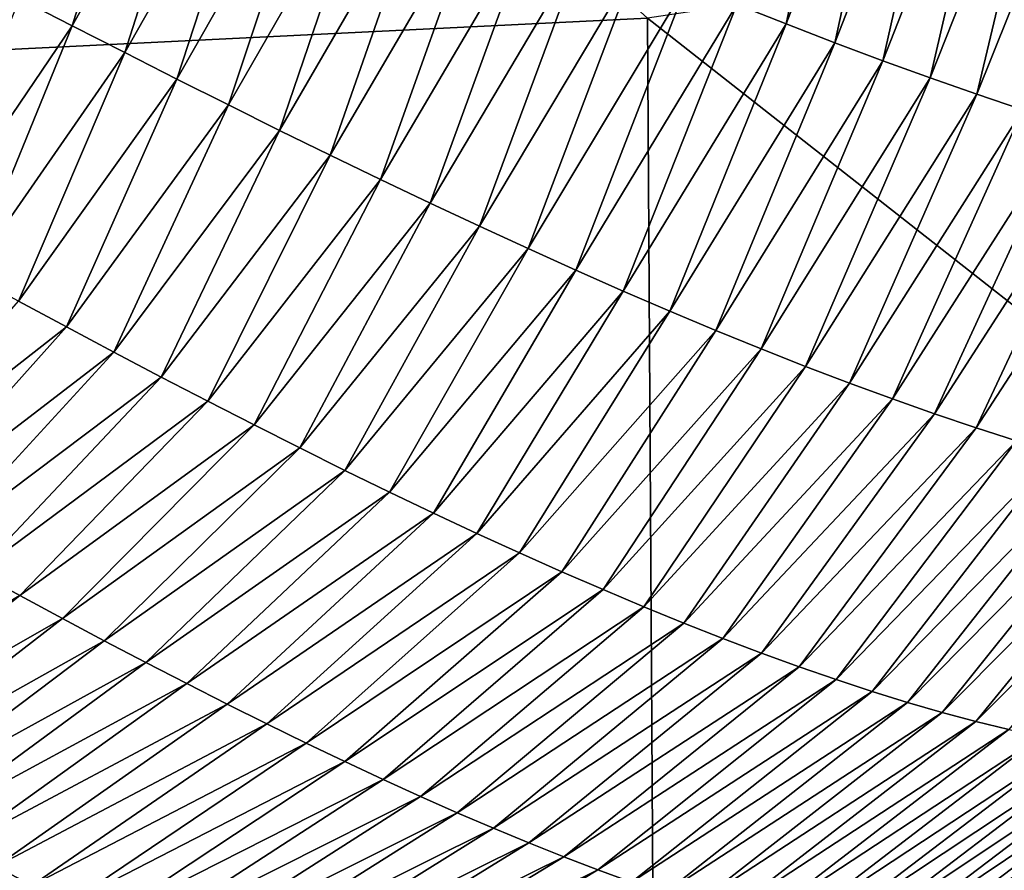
# Model space of a CAD drawing. Header units: millimetres. Extents: x -105 to 105, y -92 to 30.
# Tile 49 of 247: x 0.895 to 1.347, y -84.78 to -84.39. Entities that reach past the tile are written whole.
import ezdxf

# ---------------------------------------------------------------- set-up
doc = ezdxf.new("R2010")
doc.units = ezdxf.units.MM
doc.header["$LTSCALE"] = 59.53398
doc.layers.add('39', color=7, linetype='CONTINUOUS')
doc.layers.add('48', color=7, linetype='CONTINUOUS')

msp = doc.modelspace()

# ---------------------------------------------------------------- linework, layer by layer
at = {"layer": '39', "color": 7, "linetype": 'CONTINUOUS'}
for points in [[(1.24672, -84.39148, 58.29253), (1.2241, -84.38254, 58.2902), (1.27908, -84.23887, 58.27961), (1.24672, -84.39148, 58.29253)], [(1.30241, -84.24704, 58.28187), (1.24672, -84.39148, 58.29253), (1.27908, -84.23887, 58.27961), (1.30241, -84.24704, 58.28187)], [(1.26903, -84.40008, 58.29485), (1.24672, -84.39148, 58.29253), (1.30241, -84.24704, 58.28187), (1.26903, -84.40008, 58.29485)], [(1.32549, -84.25491, 58.28412), (1.26903, -84.40008, 58.29485), (1.30241, -84.24704, 58.28187), (1.32549, -84.25491, 58.28412)], [(1.29104, -84.40832, 58.29716), (1.26903, -84.40008, 58.29485), (1.32549, -84.25491, 58.28412), (1.29104, -84.40832, 58.29716)], [(1.34829, -84.26246, 58.28637), (1.29104, -84.40832, 58.29716), (1.32549, -84.25491, 58.28412), (1.34829, -84.26246, 58.28637)], [(1.31273, -84.4162, 58.29944), (1.29104, -84.40832, 58.29716), (1.34829, -84.26246, 58.28637), (1.31273, -84.4162, 58.29944)], [(1.37081, -84.26968, 58.2886), (1.31273, -84.4162, 58.29944), (1.34829, -84.26246, 58.28637), (1.37081, -84.26968, 58.2886)], [(0.9194, -84.39233, 58.27489), (0.89524, -84.37985, 58.27256), (0.95918, -84.26505, 58.26448), (0.9194, -84.39233, 58.27489)], [(0.98423, -84.27689, 58.26679), (0.9194, -84.39233, 58.27489), (0.95918, -84.26505, 58.26448), (0.98423, -84.27689, 58.26679)], [(1.33411, -84.4237, 58.30171), (1.31273, -84.4162, 58.29944), (1.37081, -84.26968, 58.2886), (1.33411, -84.4237, 58.30171)], [(1.39304, -84.27657, 58.29082), (1.33411, -84.4237, 58.30171), (1.37081, -84.26968, 58.2886), (1.39304, -84.27657, 58.29082)], [(0.94341, -84.40463, 58.27724), (0.9194, -84.39233, 58.27489), (0.98423, -84.27689, 58.26679), (0.94341, -84.40463, 58.27724)], [(1.00913, -84.28855, 58.26911), (0.94341, -84.40463, 58.27724), (0.98423, -84.27689, 58.26679), (1.00913, -84.28855, 58.26911)], [(1.35514, -84.43082, 58.30395), (1.33411, -84.4237, 58.30171), (1.39304, -84.27657, 58.29082), (1.35514, -84.43082, 58.30395)], [(0.96726, -84.41674, 58.2796), (0.94341, -84.40463, 58.27724), (1.00913, -84.28855, 58.26911), (0.96726, -84.41674, 58.2796)], [(1.03386, -84.30001, 58.27144), (0.96726, -84.41674, 58.2796), (1.00913, -84.28855, 58.26911), (1.03386, -84.30001, 58.27144)], [(0.99093, -84.42863, 58.28197), (0.96726, -84.41674, 58.2796), (1.03386, -84.30001, 58.27144), (0.99093, -84.42863, 58.28197)], [(1.05842, -84.31125, 58.27377), (0.99093, -84.42863, 58.28197), (1.03386, -84.30001, 58.27144), (1.05842, -84.31125, 58.27377)], [(1.0144, -84.44028, 58.28435), (0.99093, -84.42863, 58.28197), (1.05842, -84.31125, 58.27377), (1.0144, -84.44028, 58.28435)], [(1.08279, -84.32226, 58.27612), (1.0144, -84.44028, 58.28435), (1.05842, -84.31125, 58.27377), (1.08279, -84.32226, 58.27612)], [(1.03767, -84.45169, 58.28673), (1.0144, -84.44028, 58.28435), (1.08279, -84.32226, 58.27612), (1.03767, -84.45169, 58.28673)], [(1.10695, -84.33302, 58.27847), (1.03767, -84.45169, 58.28673), (1.08279, -84.32226, 58.27612), (1.10695, -84.33302, 58.27847)], [(1.06071, -84.46283, 58.28911), (1.03767, -84.45169, 58.28673), (1.10695, -84.33302, 58.27847), (1.06071, -84.46283, 58.28911)], [(1.13088, -84.34352, 58.28082), (1.06071, -84.46283, 58.28911), (1.10695, -84.33302, 58.27847), (1.13088, -84.34352, 58.28082)], [(1.08351, -84.47369, 58.2915), (1.06071, -84.46283, 58.28911), (1.13088, -84.34352, 58.28082), (1.08351, -84.47369, 58.2915)], [(1.15458, -84.35374, 58.28317), (1.08351, -84.47369, 58.2915), (1.13088, -84.34352, 58.28082), (1.15458, -84.35374, 58.28317)], [(1.10606, -84.48425, 58.29388), (1.08351, -84.47369, 58.2915), (1.15458, -84.35374, 58.28317), (1.10606, -84.48425, 58.29388)], [(1.17803, -84.36366, 58.28552), (1.10606, -84.48425, 58.29388), (1.15458, -84.35374, 58.28317), (1.17803, -84.36366, 58.28552)], [(1.12833, -84.49449, 58.29626), (1.10606, -84.48425, 58.29388), (1.17803, -84.36366, 58.28552), (1.12833, -84.49449, 58.29626)], [(1.2012, -84.37326, 58.28787), (1.12833, -84.49449, 58.29626), (1.17803, -84.36366, 58.28552), (1.2012, -84.37326, 58.28787)], [(1.15032, -84.50439, 58.29863), (1.12833, -84.49449, 58.29626), (1.2012, -84.37326, 58.28787), (1.15032, -84.50439, 58.29863)], [(1.2241, -84.38254, 58.2902), (1.15032, -84.50439, 58.29863), (1.2012, -84.37326, 58.28787), (1.2241, -84.38254, 58.2902)], [(0.9194, -84.39233, 58.27489), (0.85017, -84.49444, 58.28222), (0.89524, -84.37985, 58.27256), (0.9194, -84.39233, 58.27489)], [(1.172, -84.51395, 58.301), (1.15032, -84.50439, 58.29863), (1.2241, -84.38254, 58.2902), (1.172, -84.51395, 58.301)], [(1.24672, -84.39148, 58.29253), (1.172, -84.51395, 58.301), (1.2241, -84.38254, 58.2902), (1.24672, -84.39148, 58.29253)], [(0.87249, -84.50662, 58.2845), (0.85017, -84.49444, 58.28222), (0.9194, -84.39233, 58.27489), (0.87249, -84.50662, 58.2845)], [(0.94341, -84.40463, 58.27724), (0.87249, -84.50662, 58.2845), (0.9194, -84.39233, 58.27489), (0.94341, -84.40463, 58.27724)], [(1.19338, -84.52314, 58.30335), (1.172, -84.51395, 58.301), (1.24672, -84.39148, 58.29253), (1.19338, -84.52314, 58.30335)], [(1.26903, -84.40008, 58.29485), (1.19338, -84.52314, 58.30335), (1.24672, -84.39148, 58.29253), (1.26903, -84.40008, 58.29485)], [(1.21445, -84.53197, 58.30569), (1.19338, -84.52314, 58.30335), (1.26903, -84.40008, 58.29485), (1.21445, -84.53197, 58.30569)], [(1.29104, -84.40832, 58.29716), (1.21445, -84.53197, 58.30569), (1.26903, -84.40008, 58.29485), (1.29104, -84.40832, 58.29716)], [(0.89465, -84.51862, 58.28679), (0.87249, -84.50662, 58.2845), (0.94341, -84.40463, 58.27724), (0.89465, -84.51862, 58.28679)], [(0.96726, -84.41674, 58.2796), (0.89465, -84.51862, 58.28679), (0.94341, -84.40463, 58.27724), (0.96726, -84.41674, 58.2796)], [(1.23519, -84.54042, 58.30801), (1.21445, -84.53197, 58.30569), (1.29104, -84.40832, 58.29716), (1.23519, -84.54042, 58.30801)], [(1.31273, -84.4162, 58.29944), (1.23519, -84.54042, 58.30801), (1.29104, -84.40832, 58.29716), (1.31273, -84.4162, 58.29944)], [(0.91666, -84.53042, 58.28909), (0.89465, -84.51862, 58.28679), (0.96726, -84.41674, 58.2796), (0.91666, -84.53042, 58.28909)], [(0.99093, -84.42863, 58.28197), (0.91666, -84.53042, 58.28909), (0.96726, -84.41674, 58.2796), (0.99093, -84.42863, 58.28197)], [(1.2556, -84.54848, 58.3103), (1.23519, -84.54042, 58.30801), (1.31273, -84.4162, 58.29944), (1.2556, -84.54848, 58.3103)], [(1.33411, -84.4237, 58.30171), (1.2556, -84.54848, 58.3103), (1.31273, -84.4162, 58.29944), (1.33411, -84.4237, 58.30171)], [(1.27566, -84.55615, 58.31257), (1.2556, -84.54848, 58.3103), (1.33411, -84.4237, 58.30171), (1.27566, -84.55615, 58.31257)], [(1.35514, -84.43082, 58.30395), (1.27566, -84.55615, 58.31257), (1.33411, -84.4237, 58.30171), (1.35514, -84.43082, 58.30395)], [(0.93848, -84.54201, 58.2914), (0.91666, -84.53042, 58.28909), (0.99093, -84.42863, 58.28197), (0.93848, -84.54201, 58.2914)], [(1.0144, -84.44028, 58.28435), (0.93848, -84.54201, 58.2914), (0.99093, -84.42863, 58.28197), (1.0144, -84.44028, 58.28435)], [(1.29537, -84.56341, 58.31481), (1.27566, -84.55615, 58.31257), (1.35514, -84.43082, 58.30395), (1.29537, -84.56341, 58.31481)], [(1.37584, -84.43755, 58.30617), (1.29537, -84.56341, 58.31481), (1.35514, -84.43082, 58.30395), (1.37584, -84.43755, 58.30617)], [(1.31473, -84.57025, 58.31702), (1.29537, -84.56341, 58.31481), (1.37584, -84.43755, 58.30617), (1.31473, -84.57025, 58.31702)], [(1.39619, -84.44388, 58.30836), (1.31473, -84.57025, 58.31702), (1.37584, -84.43755, 58.30617), (1.39619, -84.44388, 58.30836)], [(0.96011, -84.55337, 58.29372), (0.93848, -84.54201, 58.2914), (1.0144, -84.44028, 58.28435), (0.96011, -84.55337, 58.29372)], [(1.03767, -84.45169, 58.28673), (0.96011, -84.55337, 58.29372), (1.0144, -84.44028, 58.28435), (1.03767, -84.45169, 58.28673)], [(1.33372, -84.57667, 58.3192), (1.31473, -84.57025, 58.31702), (1.39619, -84.44388, 58.30836), (1.33372, -84.57667, 58.3192)], [(1.41617, -84.44979, 58.31052), (1.33372, -84.57667, 58.3192), (1.39619, -84.44388, 58.30836), (1.41617, -84.44979, 58.31052)], [(0.98153, -84.56448, 58.29604), (0.96011, -84.55337, 58.29372), (1.03767, -84.45169, 58.28673), (0.98153, -84.56448, 58.29604)], [(1.06071, -84.46283, 58.28911), (0.98153, -84.56448, 58.29604), (1.03767, -84.45169, 58.28673), (1.06071, -84.46283, 58.28911)], [(1.35233, -84.58266, 58.32133), (1.33372, -84.57667, 58.3192), (1.41617, -84.44979, 58.31052), (1.35233, -84.58266, 58.32133)], [(1.00273, -84.57533, 58.29836), (0.98153, -84.56448, 58.29604), (1.06071, -84.46283, 58.28911), (1.00273, -84.57533, 58.29836)], [(1.08351, -84.47369, 58.2915), (1.00273, -84.57533, 58.29836), (1.06071, -84.46283, 58.28911), (1.08351, -84.47369, 58.2915)], [(1.02369, -84.5859, 58.30069), (1.00273, -84.57533, 58.29836), (1.08351, -84.47369, 58.2915), (1.02369, -84.5859, 58.30069)], [(1.10606, -84.48425, 58.29388), (1.02369, -84.5859, 58.30069), (1.08351, -84.47369, 58.2915), (1.10606, -84.48425, 58.29388)], [(1.0444, -84.59618, 58.303), (1.02369, -84.5859, 58.30069), (1.10606, -84.48425, 58.29388), (1.0444, -84.59618, 58.303)], [(1.12833, -84.49449, 58.29626), (1.0444, -84.59618, 58.303), (1.10606, -84.48425, 58.29388), (1.12833, -84.49449, 58.29626)], [(1.06485, -84.60614, 58.30532), (1.0444, -84.59618, 58.303), (1.12833, -84.49449, 58.29626), (1.06485, -84.60614, 58.30532)], [(1.15032, -84.50439, 58.29863), (1.06485, -84.60614, 58.30532), (1.12833, -84.49449, 58.29626), (1.15032, -84.50439, 58.29863)], [(1.08501, -84.61578, 58.30762), (1.06485, -84.60614, 58.30532), (1.15032, -84.50439, 58.29863), (1.08501, -84.61578, 58.30762)], [(1.172, -84.51395, 58.301), (1.08501, -84.61578, 58.30762), (1.15032, -84.50439, 58.29863), (1.172, -84.51395, 58.301)], [(1.10489, -84.62507, 58.30992), (1.08501, -84.61578, 58.30762), (1.172, -84.51395, 58.301), (1.10489, -84.62507, 58.30992)], [(1.19338, -84.52314, 58.30335), (1.10489, -84.62507, 58.30992), (1.172, -84.51395, 58.301), (1.19338, -84.52314, 58.30335)], [(0.91666, -84.53042, 58.28909), (0.81578, -84.60941, 58.29326), (0.89465, -84.51862, 58.28679), (0.91666, -84.53042, 58.28909)], [(1.12448, -84.63403, 58.31219), (1.10489, -84.62507, 58.30992), (1.19338, -84.52314, 58.30335), (1.12448, -84.63403, 58.31219)], [(1.21445, -84.53197, 58.30569), (1.12448, -84.63403, 58.31219), (1.19338, -84.52314, 58.30335), (1.21445, -84.53197, 58.30569)], [(0.83593, -84.62074, 58.29545), (0.81578, -84.60941, 58.29326), (0.91666, -84.53042, 58.28909), (0.83593, -84.62074, 58.29545)], [(0.93848, -84.54201, 58.2914), (0.83593, -84.62074, 58.29545), (0.91666, -84.53042, 58.28909), (0.93848, -84.54201, 58.2914)], [(1.14376, -84.64263, 58.31445), (1.12448, -84.63403, 58.31219), (1.21445, -84.53197, 58.30569), (1.14376, -84.64263, 58.31445)], [(1.23519, -84.54042, 58.30801), (1.14376, -84.64263, 58.31445), (1.21445, -84.53197, 58.30569), (1.23519, -84.54042, 58.30801)], [(0.85592, -84.63189, 58.29765), (0.83593, -84.62074, 58.29545), (0.93848, -84.54201, 58.2914), (0.85592, -84.63189, 58.29765)], [(0.96011, -84.55337, 58.29372), (0.85592, -84.63189, 58.29765), (0.93848, -84.54201, 58.2914), (0.96011, -84.55337, 58.29372)], [(1.16273, -84.65086, 58.31669), (1.14376, -84.64263, 58.31445), (1.23519, -84.54042, 58.30801), (1.16273, -84.65086, 58.31669)], [(1.2556, -84.54848, 58.3103), (1.16273, -84.65086, 58.31669), (1.23519, -84.54042, 58.30801), (1.2556, -84.54848, 58.3103)], [(1.18138, -84.65872, 58.3189), (1.16273, -84.65086, 58.31669), (1.2556, -84.54848, 58.3103), (1.18138, -84.65872, 58.3189)], [(1.27566, -84.55615, 58.31257), (1.18138, -84.65872, 58.3189), (1.2556, -84.54848, 58.3103), (1.27566, -84.55615, 58.31257)], [(0.87575, -84.64283, 58.29985), (0.85592, -84.63189, 58.29765), (0.96011, -84.55337, 58.29372), (0.87575, -84.64283, 58.29985)], [(0.98153, -84.56448, 58.29604), (0.87575, -84.64283, 58.29985), (0.96011, -84.55337, 58.29372), (0.98153, -84.56448, 58.29604)], [(1.19971, -84.6662, 58.32109), (1.18138, -84.65872, 58.3189), (1.27566, -84.55615, 58.31257), (1.19971, -84.6662, 58.32109)], [(1.29537, -84.56341, 58.31481), (1.19971, -84.6662, 58.32109), (1.27566, -84.55615, 58.31257), (1.29537, -84.56341, 58.31481)], [(0.89539, -84.65355, 58.30206), (0.87575, -84.64283, 58.29985), (0.98153, -84.56448, 58.29604), (0.89539, -84.65355, 58.30206)], [(1.00273, -84.57533, 58.29836), (0.89539, -84.65355, 58.30206), (0.98153, -84.56448, 58.29604), (1.00273, -84.57533, 58.29836)], [(1.2177, -84.67329, 58.32324), (1.19971, -84.6662, 58.32109), (1.29537, -84.56341, 58.31481), (1.2177, -84.67329, 58.32324)], [(1.31473, -84.57025, 58.31702), (1.2177, -84.67329, 58.32324), (1.29537, -84.56341, 58.31481), (1.31473, -84.57025, 58.31702)], [(1.23535, -84.67999, 58.32536), (1.2177, -84.67329, 58.32324), (1.31473, -84.57025, 58.31702), (1.23535, -84.67999, 58.32536)], [(1.33372, -84.57667, 58.3192), (1.23535, -84.67999, 58.32536), (1.31473, -84.57025, 58.31702), (1.33372, -84.57667, 58.3192)], [(0.91483, -84.66403, 58.30427), (0.89539, -84.65355, 58.30206), (1.00273, -84.57533, 58.29836), (0.91483, -84.66403, 58.30427)], [(1.02369, -84.5859, 58.30069), (0.91483, -84.66403, 58.30427), (1.00273, -84.57533, 58.29836), (1.02369, -84.5859, 58.30069)], [(1.25265, -84.68627, 58.32743), (1.23535, -84.67999, 58.32536), (1.33372, -84.57667, 58.3192), (1.25265, -84.68627, 58.32743)], [(1.35233, -84.58266, 58.32133), (1.25265, -84.68627, 58.32743), (1.33372, -84.57667, 58.3192), (1.35233, -84.58266, 58.32133)], [(1.26959, -84.69214, 58.32947), (1.25265, -84.68627, 58.32743), (1.35233, -84.58266, 58.32133), (1.26959, -84.69214, 58.32947)], [(1.37055, -84.5882, 58.32342), (1.26959, -84.69214, 58.32947), (1.35233, -84.58266, 58.32133), (1.37055, -84.5882, 58.32342)], [(0.93406, -84.67427, 58.30648), (0.91483, -84.66403, 58.30427), (1.02369, -84.5859, 58.30069), (0.93406, -84.67427, 58.30648)], [(1.0444, -84.59618, 58.303), (0.93406, -84.67427, 58.30648), (1.02369, -84.5859, 58.30069), (1.0444, -84.59618, 58.303)], [(1.28616, -84.69758, 58.33146), (1.26959, -84.69214, 58.32947), (1.37055, -84.5882, 58.32342), (1.28616, -84.69758, 58.33146)], [(1.38838, -84.59329, 58.32547), (1.28616, -84.69758, 58.33146), (1.37055, -84.5882, 58.32342), (1.38838, -84.59329, 58.32547)], [(0.95307, -84.68425, 58.30869), (0.93406, -84.67427, 58.30648), (1.0444, -84.59618, 58.303), (0.95307, -84.68425, 58.30869)], [(1.06485, -84.60614, 58.30532), (0.95307, -84.68425, 58.30869), (1.0444, -84.59618, 58.303), (1.06485, -84.60614, 58.30532)], [(1.30237, -84.70258, 58.33339), (1.28616, -84.69758, 58.33146), (1.38838, -84.59329, 58.32547), (1.30237, -84.70258, 58.33339)], [(1.40581, -84.59792, 58.32746), (1.30237, -84.70258, 58.33339), (1.38838, -84.59329, 58.32547), (1.40581, -84.59792, 58.32746)], [(1.31819, -84.70715, 58.33528), (1.30237, -84.70258, 58.33339), (1.40581, -84.59792, 58.32746), (1.31819, -84.70715, 58.33528)], [(1.42284, -84.60209, 58.32941), (1.31819, -84.70715, 58.33528), (1.40581, -84.59792, 58.32746), (1.42284, -84.60209, 58.32941)], [(0.97184, -84.69394, 58.3109), (0.95307, -84.68425, 58.30869), (1.06485, -84.60614, 58.30532), (0.97184, -84.69394, 58.3109)], [(1.08501, -84.61578, 58.30762), (0.97184, -84.69394, 58.3109), (1.06485, -84.60614, 58.30532), (1.08501, -84.61578, 58.30762)], [(1.33364, -84.71128, 58.33711), (1.31819, -84.70715, 58.33528), (1.42284, -84.60209, 58.32941), (1.33364, -84.71128, 58.33711)], [(1.43946, -84.6058, 58.3313), (1.33364, -84.71128, 58.33711), (1.42284, -84.60209, 58.32941), (1.43946, -84.6058, 58.3313)], [(1.34872, -84.71497, 58.33889), (1.33364, -84.71128, 58.33711), (1.43946, -84.6058, 58.3313), (1.34872, -84.71497, 58.33889)], [(0.99037, -84.70335, 58.31309), (0.97184, -84.69394, 58.3109), (1.08501, -84.61578, 58.30762), (0.99037, -84.70335, 58.31309)], [(1.10489, -84.62507, 58.30992), (0.99037, -84.70335, 58.31309), (1.08501, -84.61578, 58.30762), (1.10489, -84.62507, 58.30992)], [(1.00864, -84.71245, 58.31528), (0.99037, -84.70335, 58.31309), (1.10489, -84.62507, 58.30992), (1.00864, -84.71245, 58.31528)], [(1.12448, -84.63403, 58.31219), (1.00864, -84.71245, 58.31528), (1.10489, -84.62507, 58.30992), (1.12448, -84.63403, 58.31219)], [(1.02664, -84.72124, 58.31745), (1.00864, -84.71245, 58.31528), (1.12448, -84.63403, 58.31219), (1.02664, -84.72124, 58.31745)], [(1.14376, -84.64263, 58.31445), (1.02664, -84.72124, 58.31745), (1.12448, -84.63403, 58.31219), (1.14376, -84.64263, 58.31445)], [(1.04438, -84.72971, 58.3196), (1.02664, -84.72124, 58.31745), (1.14376, -84.64263, 58.31445), (1.04438, -84.72971, 58.3196)], [(1.16273, -84.65086, 58.31669), (1.04438, -84.72971, 58.3196), (1.14376, -84.64263, 58.31445), (1.16273, -84.65086, 58.31669)], [(0.89539, -84.65355, 58.30206), (0.78092, -84.72053, 58.30501), (0.87575, -84.64283, 58.29985), (0.89539, -84.65355, 58.30206)], [(1.06184, -84.73786, 58.32174), (1.04438, -84.72971, 58.3196), (1.16273, -84.65086, 58.31669), (1.06184, -84.73786, 58.32174)], [(1.18138, -84.65872, 58.3189), (1.06184, -84.73786, 58.32174), (1.16273, -84.65086, 58.31669), (1.18138, -84.65872, 58.3189)], [(0.79859, -84.7306, 58.30705), (0.78092, -84.72053, 58.30501), (0.89539, -84.65355, 58.30206), (0.79859, -84.7306, 58.30705)], [(0.91483, -84.66403, 58.30427), (0.79859, -84.7306, 58.30705), (0.89539, -84.65355, 58.30206), (0.91483, -84.66403, 58.30427)], [(1.07902, -84.74567, 58.32385), (1.06184, -84.73786, 58.32174), (1.18138, -84.65872, 58.3189), (1.07902, -84.74567, 58.32385)], [(1.19971, -84.6662, 58.32109), (1.07902, -84.74567, 58.32385), (1.18138, -84.65872, 58.3189), (1.19971, -84.6662, 58.32109)], [(0.81609, -84.74048, 58.30909), (0.79859, -84.7306, 58.30705), (0.91483, -84.66403, 58.30427), (0.81609, -84.74048, 58.30909)], [(0.93406, -84.67427, 58.30648), (0.81609, -84.74048, 58.30909), (0.91483, -84.66403, 58.30427), (0.93406, -84.67427, 58.30648)], [(1.0959, -84.75314, 58.32593), (1.07902, -84.74567, 58.32385), (1.19971, -84.6662, 58.32109), (1.0959, -84.75314, 58.32593)], [(1.2177, -84.67329, 58.32324), (1.0959, -84.75314, 58.32593), (1.19971, -84.6662, 58.32109), (1.2177, -84.67329, 58.32324)], [(0.83342, -84.75015, 58.31113), (0.81609, -84.74048, 58.30909), (0.93406, -84.67427, 58.30648), (0.83342, -84.75015, 58.31113)], [(0.95307, -84.68425, 58.30869), (0.83342, -84.75015, 58.31113), (0.93406, -84.67427, 58.30648), (0.95307, -84.68425, 58.30869)], [(1.11249, -84.76025, 58.32799), (1.0959, -84.75314, 58.32593), (1.2177, -84.67329, 58.32324), (1.11249, -84.76025, 58.32799)], [(1.23535, -84.67999, 58.32536), (1.11249, -84.76025, 58.32799), (1.2177, -84.67329, 58.32324), (1.23535, -84.67999, 58.32536)], [(1.12877, -84.76701, 58.33001), (1.11249, -84.76025, 58.32799), (1.23535, -84.67999, 58.32536), (1.12877, -84.76701, 58.33001)], [(1.25265, -84.68627, 58.32743), (1.12877, -84.76701, 58.33001), (1.23535, -84.67999, 58.32536), (1.25265, -84.68627, 58.32743)], [(0.85057, -84.75961, 58.31318), (0.83342, -84.75015, 58.31113), (0.95307, -84.68425, 58.30869), (0.85057, -84.75961, 58.31318)], [(0.97184, -84.69394, 58.3109), (0.85057, -84.75961, 58.31318), (0.95307, -84.68425, 58.30869), (0.97184, -84.69394, 58.3109)], [(1.14474, -84.77339, 58.332), (1.12877, -84.76701, 58.33001), (1.25265, -84.68627, 58.32743), (1.14474, -84.77339, 58.332)], [(1.26959, -84.69214, 58.32947), (1.14474, -84.77339, 58.332), (1.25265, -84.68627, 58.32743), (1.26959, -84.69214, 58.32947)], [(1.16039, -84.7794, 58.33395), (1.14474, -84.77339, 58.332), (1.26959, -84.69214, 58.32947), (1.16039, -84.7794, 58.33395)], [(1.28616, -84.69758, 58.33146), (1.16039, -84.7794, 58.33395), (1.26959, -84.69214, 58.32947), (1.28616, -84.69758, 58.33146)], [(0.86752, -84.76883, 58.31521), (0.85057, -84.75961, 58.31318), (0.97184, -84.69394, 58.3109), (0.86752, -84.76883, 58.31521)], [(0.99037, -84.70335, 58.31309), (0.86752, -84.76883, 58.31521), (0.97184, -84.69394, 58.3109), (0.99037, -84.70335, 58.31309)], [(1.17572, -84.78503, 58.33585), (1.16039, -84.7794, 58.33395), (1.28616, -84.69758, 58.33146), (1.17572, -84.78503, 58.33585)], [(1.30237, -84.70258, 58.33339), (1.17572, -84.78503, 58.33585), (1.28616, -84.69758, 58.33146), (1.30237, -84.70258, 58.33339)], [(0.88427, -84.77782, 58.31725), (0.86752, -84.76883, 58.31521), (0.99037, -84.70335, 58.31309), (0.88427, -84.77782, 58.31725)], [(1.00864, -84.71245, 58.31528), (0.88427, -84.77782, 58.31725), (0.99037, -84.70335, 58.31309), (1.00864, -84.71245, 58.31528)], [(1.19071, -84.79026, 58.33771), (1.17572, -84.78503, 58.33585), (1.30237, -84.70258, 58.33339), (1.19071, -84.79026, 58.33771)], [(1.31819, -84.70715, 58.33528), (1.19071, -84.79026, 58.33771), (1.30237, -84.70258, 58.33339), (1.31819, -84.70715, 58.33528)], [(1.20537, -84.79509, 58.33952), (1.19071, -84.79026, 58.33771), (1.31819, -84.70715, 58.33528), (1.20537, -84.79509, 58.33952)], [(1.33364, -84.71128, 58.33711), (1.20537, -84.79509, 58.33952), (1.31819, -84.70715, 58.33528), (1.33364, -84.71128, 58.33711)], [(0.90081, -84.78655, 58.31927), (0.88427, -84.77782, 58.31725), (1.00864, -84.71245, 58.31528), (0.90081, -84.78655, 58.31927)], [(1.02664, -84.72124, 58.31745), (0.90081, -84.78655, 58.31927), (1.00864, -84.71245, 58.31528), (1.02664, -84.72124, 58.31745)], [(1.21969, -84.79952, 58.34128), (1.20537, -84.79509, 58.33952), (1.33364, -84.71128, 58.33711), (1.21969, -84.79952, 58.34128)], [(1.34872, -84.71497, 58.33889), (1.21969, -84.79952, 58.34128), (1.33364, -84.71128, 58.33711), (1.34872, -84.71497, 58.33889)], [(1.23368, -84.80356, 58.34299), (1.21969, -84.79952, 58.34128), (1.34872, -84.71497, 58.33889), (1.23368, -84.80356, 58.34299)], [(1.36342, -84.71823, 58.3406), (1.23368, -84.80356, 58.34299), (1.34872, -84.71497, 58.33889), (1.36342, -84.71823, 58.3406)], [(1.24733, -84.8072, 58.34465), (1.23368, -84.80356, 58.34299), (1.36342, -84.71823, 58.3406), (1.24733, -84.8072, 58.34465)], [(1.37775, -84.72105, 58.34225), (1.24733, -84.8072, 58.34465), (1.36342, -84.71823, 58.3406), (1.37775, -84.72105, 58.34225)], [(0.91713, -84.79502, 58.32129), (0.90081, -84.78655, 58.31927), (1.02664, -84.72124, 58.31745), (0.91713, -84.79502, 58.32129)], [(1.04438, -84.72971, 58.3196), (0.91713, -84.79502, 58.32129), (1.02664, -84.72124, 58.31745), (1.04438, -84.72971, 58.3196)], [(1.26066, -84.81045, 58.34624), (1.24733, -84.8072, 58.34465), (1.37775, -84.72105, 58.34225), (1.26066, -84.81045, 58.34624)], [(1.3917, -84.72345, 58.34384), (1.26066, -84.81045, 58.34624), (1.37775, -84.72105, 58.34225), (1.3917, -84.72345, 58.34384)], [(1.27365, -84.81331, 58.34778), (1.26066, -84.81045, 58.34624), (1.3917, -84.72345, 58.34384), (1.27365, -84.81331, 58.34778)], [(1.40529, -84.72542, 58.34536), (1.27365, -84.81331, 58.34778), (1.3917, -84.72345, 58.34384), (1.40529, -84.72542, 58.34536)], [(1.28631, -84.81577, 58.34925), (1.27365, -84.81331, 58.34778), (1.40529, -84.72542, 58.34536), (1.28631, -84.81577, 58.34925)], [(1.41852, -84.72696, 58.34682), (1.28631, -84.81577, 58.34925), (1.40529, -84.72542, 58.34536), (1.41852, -84.72696, 58.34682)], [(1.29864, -84.81784, 58.35066), (1.28631, -84.81577, 58.34925), (1.41852, -84.72696, 58.34682), (1.29864, -84.81784, 58.35066)], [(1.43137, -84.72808, 58.3482), (1.29864, -84.81784, 58.35066), (1.41852, -84.72696, 58.34682), (1.43137, -84.72808, 58.3482)], [(1.31065, -84.81953, 58.352), (1.29864, -84.81784, 58.35066), (1.43137, -84.72808, 58.3482), (1.31065, -84.81953, 58.352)], [(1.44386, -84.72878, 58.34951), (1.31065, -84.81953, 58.352), (1.43137, -84.72808, 58.3482), (1.44386, -84.72878, 58.34951)], [(1.35543, -84.82242, 58.35666), (1.34472, -84.82227, 58.35561), (1.47917, -84.72836, 58.35297), (1.35543, -84.82242, 58.35666)], [(1.47917, -84.72836, 58.35297), (1.34472, -84.82227, 58.35561), (1.46776, -84.72892, 58.3519), (1.47917, -84.72836, 58.35297)], [(0.93322, -84.80323, 58.32329), (0.91713, -84.79502, 58.32129), (1.04438, -84.72971, 58.3196), (0.93322, -84.80323, 58.32329)], [(1.06184, -84.73786, 58.32174), (0.93322, -84.80323, 58.32329), (1.04438, -84.72971, 58.3196), (1.06184, -84.73786, 58.32174)], [(1.32233, -84.82083, 58.35327), (1.31065, -84.81953, 58.352), (1.44386, -84.72878, 58.34951), (1.32233, -84.82083, 58.35327)], [(1.45599, -84.72906, 58.35074), (1.32233, -84.82083, 58.35327), (1.44386, -84.72878, 58.34951), (1.45599, -84.72906, 58.35074)], [(1.33369, -84.82174, 58.35448), (1.32233, -84.82083, 58.35327), (1.45599, -84.72906, 58.35074), (1.33369, -84.82174, 58.35448)], [(1.34472, -84.82227, 58.35561), (1.33369, -84.82174, 58.35448), (1.46776, -84.72892, 58.3519), (1.34472, -84.82227, 58.35561)], [(1.46776, -84.72892, 58.3519), (1.33369, -84.82174, 58.35448), (1.45599, -84.72906, 58.35074), (1.46776, -84.72892, 58.3519)], [(0.94909, -84.81117, 58.32528), (0.93322, -84.80323, 58.32329), (1.06184, -84.73786, 58.32174), (0.94909, -84.81117, 58.32528)], [(1.07902, -84.74567, 58.32385), (0.94909, -84.81117, 58.32528), (1.06184, -84.73786, 58.32174), (1.07902, -84.74567, 58.32385)], [(0.96472, -84.81882, 58.32725), (0.94909, -84.81117, 58.32528), (1.07902, -84.74567, 58.32385), (0.96472, -84.81882, 58.32725)], [(1.0959, -84.75314, 58.32593), (0.96472, -84.81882, 58.32725), (1.07902, -84.74567, 58.32385), (1.0959, -84.75314, 58.32593)], [(0.98011, -84.82619, 58.3292), (0.96472, -84.81882, 58.32725), (1.0959, -84.75314, 58.32593), (0.98011, -84.82619, 58.3292)], [(1.11249, -84.76025, 58.32799), (0.98011, -84.82619, 58.3292), (1.0959, -84.75314, 58.32593), (1.11249, -84.76025, 58.32799)], [(0.99526, -84.83325, 58.33112), (0.98011, -84.82619, 58.3292), (1.11249, -84.76025, 58.32799), (0.99526, -84.83325, 58.33112)], [(1.12877, -84.76701, 58.33001), (0.99526, -84.83325, 58.33112), (1.11249, -84.76025, 58.32799), (1.12877, -84.76701, 58.33001)], [(1.01015, -84.84002, 58.33302), (0.99526, -84.83325, 58.33112), (1.12877, -84.76701, 58.33001), (1.01015, -84.84002, 58.33302)], [(1.14474, -84.77339, 58.332), (1.01015, -84.84002, 58.33302), (1.12877, -84.76701, 58.33001), (1.14474, -84.77339, 58.332)], [(1.02478, -84.84647, 58.33489), (1.01015, -84.84002, 58.33302), (1.14474, -84.77339, 58.332), (1.02478, -84.84647, 58.33489)], [(1.16039, -84.7794, 58.33395), (1.02478, -84.84647, 58.33489), (1.14474, -84.77339, 58.332), (1.16039, -84.7794, 58.33395)], [(0.90081, -84.78655, 58.31927), (0.77129, -84.84302, 58.32097), (0.88427, -84.77782, 58.31725), (0.90081, -84.78655, 58.31927)], [(1.03914, -84.8526, 58.33672), (1.02478, -84.84647, 58.33489), (1.16039, -84.7794, 58.33395), (1.03914, -84.8526, 58.33672)], [(1.17572, -84.78503, 58.33585), (1.03914, -84.8526, 58.33672), (1.16039, -84.7794, 58.33395), (1.17572, -84.78503, 58.33585)]]:
    msp.add_3dface(points, dxfattribs=at)
at = {"layer": '48', "color": 7, "linetype": 'CONTINUOUS'}
for points in [[(-0.00824, -84.44718, 70.60026), (1.18313, -84.38877, 70.56589), (-0.0082, -83.31176, 70.73714), (-0.00824, -84.44718, 70.60026)], [(2.37482, -85.32456, 70.29335), (2.36171, -84.21183, 70.46196), (1.18313, -84.38877, 70.56589), (2.37482, -85.32456, 70.29335)], [(1.18992, -85.5144, 70.38841), (1.18313, -84.38877, 70.56589), (-0.00824, -84.44718, 70.60026), (1.18992, -85.5144, 70.38841)], [(1.18992, -85.5144, 70.38841), (2.37482, -85.32456, 70.29335), (1.18313, -84.38877, 70.56589), (1.18992, -85.5144, 70.38841)], [(-0.00829, -85.57706, 70.41985), (1.18992, -85.5144, 70.38841), (-0.00824, -84.44718, 70.60026), (-0.00829, -85.57706, 70.41985)]]:
    msp.add_3dface(points, dxfattribs=at)

doc.saveas('drawing.dxf')
